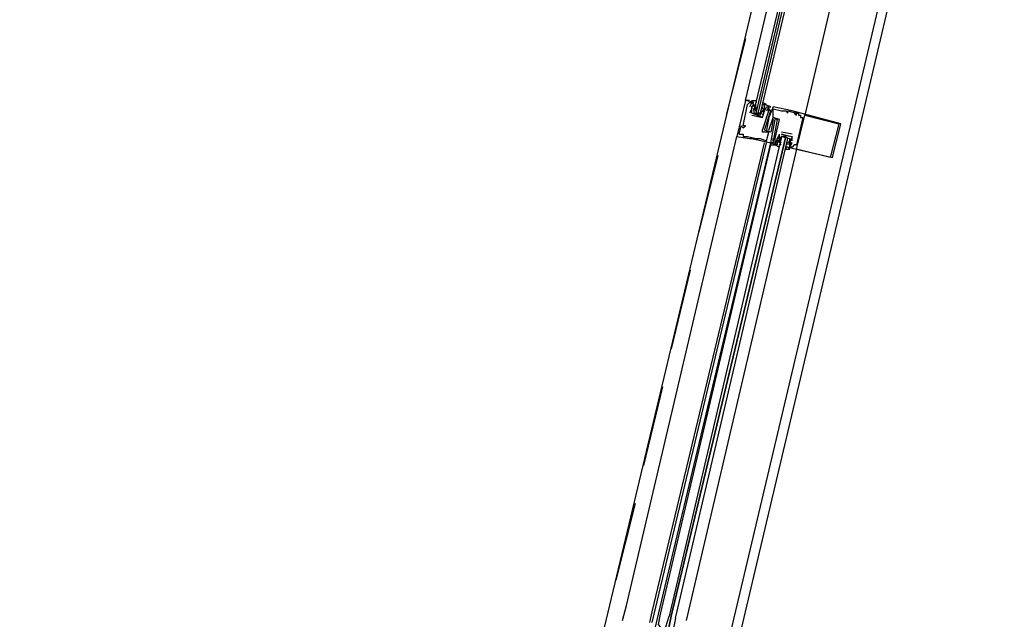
# Model space of a CAD drawing. Header units: feet. Extents: x -79 to 198, y -22 to 181.
# Tile 174 of 256: x 115.65 to 121.84, y 84.17 to 87.94. Entities that reach past the tile are written whole.
import ezdxf

# ---------------------------------------------------------------- set-up
doc = ezdxf.new("R2010")
doc.units = ezdxf.units.FT
doc.layers.add('A-LINEA', color=7, linetype='CONTINUOUS')

msp = doc.modelspace()

# ---------------------------------------------------------------- linework, layer by layer
at = {"layer": 'A-LINEA'}
for p, q in [((121.84, 91.1111), (114.56, 60.2978)), ((120.92, 90.8044), (119.2667, 83.8711)), ((121.6667, 90.6311), (120.0267, 83.6978)), ((120.2133, 87.8178), (120.0933, 87.3378)), ((120.2667, 87.4178), (120.2133, 87.4311)), ((120.2133, 87.4311), (120.2133, 87.4311)), ((120.24, 87.4178), (120.24, 87.4178)), ((120.2533, 87.4178), (120.2533, 87.4178)), ((120.2667, 87.4178), (120.2667, 87.4178)), ((120.2267, 87.4044), (120.2267, 87.4044)), ((120.24, 87.3911), (120.24, 87.3911)), ((120.2533, 87.3778), (120.24, 87.3511)), ((120.2533, 87.3911), (120.2533, 87.3911)), ((120.2533, 87.3911), (120.2533, 87.3911)), ((120.2533, 87.3911), (120.2533, 87.3911)), ((120.2533, 87.3778), (120.2533, 87.3778)), ((120.2533, 87.3778), (120.2533, 87.3778)), ((120.2665, 87.368), (120.2655, 87.3798)), ((120.2667, 87.4044), (120.2667, 87.4044)), ((120.2667, 87.4044), (120.2667, 87.3911)), ((120.2667, 87.3911), (120.2667, 87.3911)), ((120.2667, 87.3778), (120.2667, 87.3778)), ((120.2791, 87.3622), (120.2786, 87.3825)), ((120.2799, 87.3813), (120.2788, 87.3932)), ((120.2792, 87.3893), (120.279, 87.4076)), ((120.3067, 87.3644), (120.3067, 87.3644)), ((120.32, 87.3911), (120.32, 87.3911)), ((120.32, 87.3778), (120.32, 87.3911)), ((120.32, 87.3778), (120.32, 87.3778)), ((120.3314, 87.375), (120.3217, 87.357)), ((120.3285, 87.38), (120.3223, 87.3699)), ((120.3285, 87.3667), (120.3223, 87.3565)), ((120.3333, 87.4044), (120.3333, 87.4044)), ((120.3333, 87.3778), (120.3333, 87.3778)), ((120.3333, 87.3644), (120.3333, 87.3644)), ((120.3333, 87.3644), (120.3333, 87.3644)), ((120.3436, 87.387), (120.3352, 87.3708)), ((120.3467, 87.3911), (120.3467, 87.3911)), ((120.3467, 87.3644), (120.3467, 87.3644)), ((120.36, 87.3911), (120.36, 87.3911)), ((120.36, 87.3911), (120.36, 87.3911)), ((120.36, 87.3778), (120.36, 87.3778)), ((120.36, 87.3644), (120.36, 87.3644)), ((120.36, 87.3644), (120.36, 87.3644)), ((120.3733, 87.3911), (120.3733, 87.3911)), ((120.3733, 87.3644), (120.3733, 87.3644)), ((120.3867, 87.3911), (120.3867, 87.3911)), ((120.3867, 87.3778), (120.3867, 87.3778)), ((120.44, 87.3644), (120.44, 87.3644)), ((120.4533, 87.3644), (120.4533, 87.3644)), ((120.4667, 87.3644), (120.4667, 87.3644)), ((120.48, 87.3644), (120.48, 87.3644)), ((120.5067, 87.3644), (120.5067, 87.3644)), ((120.24, 87.3511), (120.24, 87.3511)), ((120.2533, 87.3511), (120.2533, 87.3511)), ((120.2533, 87.3511), (120.2533, 87.3511)), ((120.2533, 87.3378), (120.32, 87.3244)), ((120.2533, 87.3378), (120.2533, 87.3378)), ((120.3067, 87.3378), (120.2667, 87.3511)), ((120.28, 87.3511), (120.2933, 87.3511)), ((120.3067, 87.3511), (120.3067, 87.3511)), ((120.32, 87.3378), (120.32, 87.3378)), ((120.32, 87.3378), (120.32, 87.3378)), ((120.32, 87.3244), (120.32, 87.3244)), ((120.32, 87.3244), (120.32, 87.3244)), ((120.36, 87.3244), (120.36, 87.3244)), ((120.3867, 87.3244), (120.3867, 87.3244)), ((120.3867, 87.3244), (120.3867, 87.3244)), ((120.3867, 87.3111), (120.3867, 87.3111)), ((120.4, 87.3111), (120.4, 87.3111)), ((120.4133, 87.3111), (120.4133, 87.3111)), ((120.4267, 87.3111), (120.4267, 87.3111)), ((120.48, 87.3511), (120.48, 87.3511)), ((120.52, 87.3511), (120.52, 87.3511)), ((120.5333, 87.3511), (120.5333, 87.3511)), ((120.5333, 87.3511), (120.5333, 87.3511)), ((120.5333, 87.3378), (120.5333, 87.3378)), ((120.5467, 87.3511), (120.5467, 87.3511)), ((120.5467, 87.3378), (120.5467, 87.3378)), ((120.56, 87.3378), (120.56, 87.3378)), ((120.56, 87.3244), (120.56, 87.3244)), ((120.5733, 87.3244), (120.5733, 87.3244)), ((120.5867, 87.3378), (120.5867, 87.3378)), ((120.1867, 87.2711), (120.1867, 87.2711)), ((120.2, 87.2711), (120.2, 87.2711)), ((120.2, 87.2578), (120.2, 87.2578)), ((120.2133, 87.2711), (120.2133, 87.2711)), ((120.32, 87.2444), (120.32, 87.2444)), ((120.3333, 87.2444), (120.3333, 87.2444)), ((120.3467, 87.2444), (120.3467, 87.2444)), ((120.36, 87.2444), (120.36, 87.2444)), ((120.8, 87.2844), (120.8, 87.2844)), ((120.8133, 87.2844), (120.8133, 87.2844)), ((119.4667, 84.2578), (120.16, 87.2044)), ((120.16, 87.2044), (120.16, 87.2044)), ((120.1733, 87.2178), (120.1733, 87.2178)), ((120.2, 87.2178), (120.2, 87.2178)), ((120.2, 87.2044), (120.2, 87.2044)), ((120.2133, 87.2044), (120.2133, 87.2044)), ((120.2267, 87.2044), (120.2267, 87.2044)), ((120.24, 87.1911), (120.24, 87.1911)), ((120.2533, 87.1911), (120.2533, 87.1911)), ((120.28, 87.1911), (120.28, 87.1911)), ((120.2933, 87.1911), (120.2933, 87.1911)), ((120.3067, 87.1911), (120.3067, 87.1911)), ((120.32, 87.2311), (120.32, 87.2311)), ((120.3467, 87.1778), (120.3467, 87.1778)), ((120.36, 87.2311), (120.36, 87.2311)), ((120.3733, 87.2311), (120.3733, 87.2311)), ((120.3867, 87.1911), (120.3867, 87.1911)), ((120.3867, 87.1911), (120.3867, 87.1911)), ((120.3867, 87.1778), (120.3867, 87.1778)), ((120.3867, 87.1778), (120.3867, 87.1778)), ((120.4, 87.1911), (120.4, 87.1911)), ((120.4133, 87.1911), (120.4133, 87.1911)), ((120.4133, 87.1911), (120.4133, 87.1911)), ((120.4133, 87.1778), (120.4133, 87.1778)), ((120.4267, 87.2178), (120.4267, 87.2178)), ((120.4267, 87.2178), (120.4267, 87.2178)), ((120.4267, 87.1911), (120.4267, 87.1911)), ((120.4267, 87.1778), (120.4267, 87.1778)), ((120.4267, 87.1778), (120.4267, 87.1778)), ((120.4267, 87.1644), (120.4267, 87.1778)), ((120.4286, 87.1672), (120.4383, 87.1852)), ((120.4297, 87.1552), (120.4381, 87.1714)), ((120.4315, 87.1755), (120.4377, 87.1857)), ((120.5067, 87.2178), (120.44, 87.2311)), ((120.44, 87.2311), (120.44, 87.2311)), ((120.44, 87.2178), (120.44, 87.2178)), ((120.44, 87.2178), (120.44, 87.2178)), ((120.4933, 87.2044), (120.44, 87.2178)), ((120.44, 87.1911), (120.44, 87.1911)), ((120.44, 87.1778), (120.44, 87.1778)), ((120.4533, 87.2044), (120.4667, 87.2044)), ((120.48, 87.1778), (120.48, 87.1778)), ((120.4935, 87.1743), (120.4945, 87.1624)), ((120.4942, 87.1801), (120.4948, 87.1597)), ((120.5067, 87.2178), (120.5067, 87.2178)), ((120.5067, 87.2044), (120.5067, 87.2044)), ((120.5067, 87.1778), (120.5067, 87.2044)), ((120.5067, 87.2044), (120.5067, 87.2044)), ((120.5067, 87.2044), (120.5067, 87.2044)), ((120.5067, 87.1778), (120.5067, 87.1778)), ((119.6267, 84.2178), (120.3333, 87.1644)), ((119.64, 84.2044), (120.3467, 87.1644)), ((119.6667, 84.2044), (120.3733, 87.1644)), ((119.68, 84.2044), (120.3733, 87.1511)), ((120.5333, 87.1244), (119.84, 84.1644)), ((120.3733, 87.1511), (120.3733, 87.1644)), ((120.3733, 87.1644), (120.3733, 87.1644)), ((120.3733, 87.1644), (120.3733, 87.1644)), ((120.3733, 87.1511), (120.3733, 87.1644)), ((120.3733, 87.1511), (120.3733, 87.1644)), ((120.3867, 87.1644), (120.3867, 87.1644)), ((120.4, 87.1644), (120.4, 87.1644)), ((120.4, 87.1511), (120.4, 87.1511)), ((120.4133, 87.1511), (120.4133, 87.1511)), ((120.4267, 87.1644), (120.4267, 87.1644)), ((120.4315, 87.1489), (120.4377, 87.159)), ((120.48, 87.1644), (120.48, 87.1511)), ((120.48, 87.1644), (120.48, 87.1644)), ((120.48, 87.1511), (120.48, 87.1511)), ((120.48, 87.1378), (120.48, 87.1378)), ((120.4933, 87.1644), (120.4933, 87.1644)), ((120.4933, 87.1644), (120.4933, 87.1644)), ((120.4933, 87.1511), (120.4933, 87.1511)), ((120.4933, 87.1511), (120.4933, 87.1511)), ((120.4933, 87.1378), (120.4933, 87.1378)), ((120.4935, 87.1476), (120.4945, 87.1357)), ((120.4941, 87.1529), (120.4944, 87.1346)), ((120.5067, 87.1644), (120.5067, 87.1644)), ((120.5067, 87.1644), (120.5067, 87.1644)), ((120.5067, 87.1378), (120.5067, 87.1378)), ((120.52, 87.1511), (120.52, 87.1511)), ((120.5333, 87.1511), (120.5333, 87.1511)), ((120.5333, 87.1244), (120.5333, 87.1244)), ((120.04, 87.0844), (119.92, 86.6044)), ((120.7467, 87.0711), (120.7467, 87.0711)), ((120.76, 87.0711), (120.76, 87.0711)), ((119.8667, 86.3644), (119.7467, 85.8711)), ((119.6933, 85.6311), (119.5733, 85.1378)), ((119.52, 84.8978), (119.4, 84.4178)), ((119.44, 84.1644), (119.4667, 84.2578)), ((119.6133, 84.1511), (119.6267, 84.2178)), ((119.6267, 84.1511), (119.64, 84.2044)), ((119.6267, 84.0311), (119.6667, 84.2044))]:
    msp.add_line(p, q, dxfattribs=at)
for points in [[(121.3867, 90.6978), (120.96, 88.9244), (120.5867, 87.3378)], [(120.24, 87.4311), (120.24, 87.4311), (120.2133, 87.4311), (120.5867, 89.0044)], [(120.6533, 88.9911), (120.2667, 87.3644), (120.2667, 87.3511), (120.28, 87.3511), (120.6667, 88.9911)], [(120.6933, 88.9778), (120.3067, 87.3511), (120.2933, 87.3511), (120.68, 88.9911)], [(120.2133, 87.4311), (120.16, 87.2044), (120.24, 87.1911), (120.2533, 87.1911), (120.3733, 87.1644), (120.4, 87.3111), (120.4, 87.3111)], [(120.1733, 87.2178), (120.1867, 87.2711), (120.2, 87.2578), (120.2133, 87.2711), (120.2, 87.2711), (120.2267, 87.4044), (120.24, 87.4178), (120.2533, 87.4178), (120.24, 87.3911)], [(120.24, 87.4311), (120.24, 87.4311), (120.2133, 87.4311)], [(120.24, 87.4311), (120.24, 87.4311), (120.2133, 87.4311)], [(120.2533, 87.3511), (120.2533, 87.3778), (120.2533, 87.3911), (120.2667, 87.4044), (120.2533, 87.4178), (120.2667, 87.4178), (120.2533, 87.4178), (120.2533, 87.4311), (120.28, 87.4311), (120.28, 87.4178)], [(120.3067, 87.3378), (120.32, 87.3644), (120.3333, 87.3778), (120.3333, 87.3911), (120.3333, 87.4044), (120.3467, 87.4044), (120.32, 87.4178), (120.32, 87.4044), (120.3333, 87.4044)], [(120.1733, 87.2178), (120.2, 87.2178), (120.2, 87.2044), (120.2133, 87.2044), (120.2267, 87.2044), (120.28, 87.1911), (120.2933, 87.1911), (120.3067, 87.1911), (120.3467, 87.1778), (120.36, 87.2311), (120.32, 87.2311), (120.32, 87.2444), (120.36, 87.3644), (120.36, 87.3644)], [(120.32, 87.3244), (120.2533, 87.3511), (120.2533, 87.3911), (120.2533, 87.3778), (120.2533, 87.3911), (120.2667, 87.4044), (120.2667, 87.4044)], [(120.2667, 87.3778), (120.2667, 87.3511), (120.3067, 87.3511), (120.32, 87.3644)], [(120.32, 87.3244), (120.3333, 87.3644), (120.3333, 87.3644), (120.3467, 87.3911), (120.36, 87.3911), (120.3467, 87.3644)], [(120.3333, 87.3778), (120.3333, 87.3644), (120.32, 87.3378)], [(120.3867, 87.3111), (120.3733, 87.2311), (120.3333, 87.2444), (120.3733, 87.3644), (120.36, 87.3778), (120.36, 87.3644), (120.36, 87.3911), (120.3733, 87.3911), (120.3333, 87.4044)], [(120.48, 87.1378), (120.76, 87.0711), (120.8133, 87.2844), (120.5067, 87.3644), (120.3867, 87.3911), (120.36, 87.3244), (120.3467, 87.2444)], [(120.4, 87.1911), (120.4267, 87.3111), (120.3867, 87.3244), (120.3867, 87.3778), (120.44, 87.3644), (120.4533, 87.3644), (120.4667, 87.3644), (120.48, 87.3511), (120.48, 87.3644), (120.5333, 87.3511), (120.52, 87.3511), (120.5333, 87.3378), (120.5333, 87.3511), (120.5467, 87.3511), (120.5467, 87.3378), (120.56, 87.3378), (120.56, 87.3244), (120.5733, 87.3244), (120.5333, 87.1511), (120.52, 87.1511), (120.5067, 87.1378), (120.4933, 87.1378), (120.5067, 87.1644), (120.5067, 87.1644)], [(120.36, 87.2444), (120.3867, 87.3244), (120.4133, 87.3111), (120.3867, 87.1778), (120.3867, 87.1911), (120.3867, 87.1778), (120.3867, 87.1644), (120.3733, 87.1644), (120.4133, 87.1511)], [(120.8, 87.2844), (120.7467, 87.0711), (120.5333, 87.1244), (120.5867, 87.3378), (120.8, 87.2844)], [(119.7733, 84.1778), (120.48, 87.1911), (120.4667, 87.2044), (119.7467, 84.1911), (120.4667, 87.2044), (120.4533, 87.2044), (120.44, 87.2044), (119.7333, 84.1911)], [(120.4267, 87.2178), (120.4133, 87.1911), (120.4133, 87.1911), (120.4, 87.1511), (120.4, 87.1644), (120.4, 87.1911)], [(120.44, 87.2044), (120.4267, 87.1911), (120.4267, 87.1778), (120.4133, 87.1644), (120.4133, 87.1511), (120.4, 87.1511), (120.4267, 87.1378), (120.4267, 87.1511)], [(120.4267, 87.1778), (120.4133, 87.1778), (120.4133, 87.1911), (120.4267, 87.1911), (120.4267, 87.1778), (120.4267, 87.2178)], [(120.4267, 87.1778), (120.44, 87.1911), (120.44, 87.2044), (120.4933, 87.1911), (120.4933, 87.1778), (120.48, 87.1644)], [(120.44, 87.2178), (120.5067, 87.2044), (120.4933, 87.1644)], [(120.48, 87.1378), (120.4667, 87.1378), (120.4667, 87.1244), (120.4933, 87.1244), (120.48, 87.1378), (120.4933, 87.1378), (120.4933, 87.1511), (120.4933, 87.1644), (120.4933, 87.1778), (120.4933, 87.1911)], [(120.3733, 87.1511), (120.4, 87.1511), (120.4, 87.1511)], [(120.3733, 87.1511), (120.4, 87.1511), (120.4, 87.1511)], [(120.3733, 87.1511), (120.4, 87.1511), (120.4, 87.1511)], [(120.4933, 87.1644), (120.5067, 87.1644), (120.4933, 87.1511), (120.4933, 87.1644), (120.4933, 87.1511)], [(119.68, 84.1244), (119.68, 84.1244), (119.6667, 84.1378), (119.68, 84.2044)], [(119.7733, 84.1778), (119.7467, 84.0444), (119.7333, 84.0444), (119.72, 84.0444), (119.72, 84.0578), (119.7467, 84.1911), (119.72, 84.0578), (119.7067, 84.0444), (119.6933, 84.0578), (119.7333, 84.1911)]]:
    msp.add_lwpolyline(points, dxfattribs=at)

doc.saveas('drawing.dxf')
